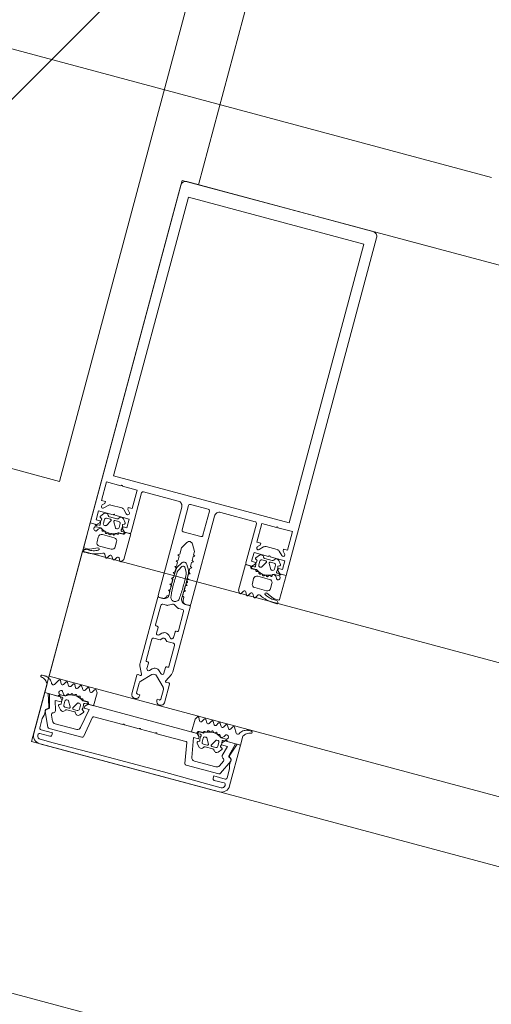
# Model space of a CAD drawing. Header units: millimetres. Extents: x -7616 to 74263, y -35603 to 21987.
# Tile 16 of 48: x 46260 to 46400, y -23859 to -23567. Entities that reach past the tile are written whole.
import ezdxf

# ---------------------------------------------------------------- set-up
doc = ezdxf.new("R2010")
doc.units = ezdxf.units.MM
doc.header["$LTSCALE"] = 508
doc.header["$PDMODE"] = 1
doc.header["$PDSIZE"] = -2
doc.linetypes.add('Dash Style-6', pattern=[1.04164, 0.625, -0.20828, 0.06943, -0.13893])
for name, color, linetype, lineweight in [('(00) tekening-stramien-algemeen', 7, 'Dash Style-6', 0), ('(__) constructies_materialen-K isolatie', 8, 'Continuous', 0), ('(__) constructies_materialen-t4 rubber', 7, 'Continuous', 0), ('(__) constructies_materialen-Xh4 alu producten', 140, 'Continuous', 0), ('None', 7, 'Continuous', 0)]:
    doc.layers.add(name, color=color, linetype=linetype, lineweight=lineweight)

# ---------------------------------------------------------------- blocks, each defined once
blk = doc.blocks.new('Isolatie Object-10')
at = {"layer": '(__) constructies_materialen-K isolatie', "color": 2, "lineweight": 0, "flags": 128}
blk.add_lwpolyline([(0, 90), (3850, 90), (3850, -90), (0, -90)], close=True, dxfattribs=at)
blk.add_lwpolyline([(0, -90), (103.92, 90), (207.85, -90), (207.85, -90), (311.77, 90), (415.69, -90), (415.69, -90), (519.62, 90), (623.54, -90), (623.54, -90), (727.46, 90), (831.39, -90), (831.39, -90), (935.31, 90), (1039.23, -90), (1039.23, -90), (1143.16, 90), (1247.08, -90), (1247.08, -90), (1351, 90), (1454.93, -90), (1454.93, -90), (1558.85, 90)], dxfattribs=at)
blk = doc.blocks.new('Group-18-1')
at = {"layer": '(__) constructies_materialen-Xh4 alu producten', "color": 1, "lineweight": 0}
for p, q in [((-28.5, 172), (28.5, 172)), ((-17.6, 79.5), (-17.6, 67.5)), ((-6.5, 80), (-17.1, 80)), ((-3.2, 79.5), (-3.2, 72.1)), ((2.7, 80), (-2.7, 80)), ((3.2, 72.1), (3.2, 79.5)), ((17.1, 80), (6.5, 80)), ((17.6, 67.5), (17.6, 79.5)), ((-5, 51.5), (-5, 78.5)), ((5, 78.5), (5, 51.5)), ((-27.24, 72.35), (-26.18, 73.41)), ((-25.47, 73.7), (-22.13, 73.7)), ((-21.42, 73.41), (-20.36, 72.35)), ((20.36, 72.35), (21.42, 73.41)), ((22.13, 73.7), (25.47, 73.7)), ((26.18, 73.41), (27.24, 72.35)), ((-2.7, 71.6), (2.7, 71.6)), ((-3.5, 51), (-4.5, 51)), ((4.5, 51), (3.5, 51))]:
    blk.add_line(p, q, dxfattribs=at)
at = {"layer": '(__) constructies_materialen-Xh4 alu producten', "color": 1, "lineweight": 0, "flags": 128}
for points in [[(-30, 170.5, -0.198912), (-29.56, 171.56, -0.198912), (-28.5, 172)], [(28.5, 172, -0.198912), (29.56, 171.56, -0.198912), (30, 170.5)], [(-24.04, 80, -0.356394), (-23.8, 80.2, -0.356394), (-23.55, 80)], [(-17.6, 79.5, -0.198912), (-17.45, 79.85, -0.198912), (-17.1, 80)], [(-6.5, 80, -0.198912), (-5.44, 79.56, -0.198912), (-5, 78.5)], [(-3.2, 79.5, -0.198912), (-3.05, 79.85, -0.198912), (-2.7, 80)], [(2.7, 80, -0.198912), (3.06, 79.85, -0.198912), (3.2, 79.5)], [(5, 78.5, -0.198912), (5.44, 79.56, -0.198912), (6.5, 80)], [(17.1, 80, -0.198912), (17.46, 79.85, -0.198912), (17.6, 79.5)], [(23.56, 80, -0.356394), (23.8, 80.2, -0.356394), (24.05, 80)], [(-27.24, 72.35, -0.414214), (-27.94, 72.35, -0.414214), (-27.94, 73.05)], [(-26.18, 73.41, -0.098491), (-25.85, 73.63, -0.098491), (-25.47, 73.7)], [(-22.13, 73.7, -0.098491), (-21.74, 73.63, -0.098491), (-21.42, 73.41)], [(-19.65, 73.05, -0.414214), (-19.65, 72.35, -0.414214), (-20.36, 72.35)], [(20.36, 72.35, -0.414214), (19.66, 72.35, -0.414214), (19.66, 73.05)], [(21.42, 73.41, -0.098491), (21.75, 73.63, -0.098491), (22.13, 73.7)], [(25.47, 73.7, -0.098491), (25.86, 73.63, -0.098491), (26.18, 73.41)], [(27.95, 73.05, -0.414214), (27.95, 72.35, -0.414214), (27.24, 72.35)], [(-24.04, 71.1, -0.356394), (-23.8, 71.3, -0.356394), (-23.55, 71.1)], [(-2.7, 71.6, -0.198912), (-3.05, 71.75, -0.198912), (-3.2, 72.1)], [(3.2, 72.1, -0.198912), (3.06, 71.75, -0.198912), (2.7, 71.6)], [(23.56, 71.1, -0.356394), (23.8, 71.3, -0.356394), (24.05, 71.1)], [(-17.6, 67.5, -0.198912), (-17.74, 67.15, -0.198912), (-18.1, 67)], [(-0.86, 68.8, -0.267949), (0, 69.3, -0.267949), (0.87, 68.8)], [(18.1, 67, -0.198912), (17.75, 67.15, -0.198912), (17.6, 67.5)], [(-4.5, 51, -0.198912), (-4.85, 51.15, -0.198912), (-5, 51.5)], [(-2.5, 52, -0.198912), (-2.79, 51.29, -0.198912), (-3.5, 51)], [(3.5, 51, -0.198912), (2.8, 51.29, -0.198912), (2.5, 52)], [(5, 51.5, -0.198912), (4.86, 51.15, -0.198912), (4.5, 51)]]:
    blk.add_lwpolyline(points, format="xyb", dxfattribs=at)
for points in [[(-24.04, 71.1), (-28.5, 71.1), (-28.5, 68.4), (-27.3, 68.4), (-27.3, 67.8), (-28.1, 67), (-30, 67), (-30, 170.5)], [(30, 170.5), (30, 67), (28.1, 67), (27.3, 67.8), (27.3, 68.4), (28.5, 68.4), (28.5, 71.1), (24.05, 71.1)], [(26.9, 82.3), (26.9, 167.7), (-26.9, 167.7), (-26.9, 82.3), (26.9, 82.3)], [(-24.04, 80), (-28.5, 80), (-28.5, 74.3), (-27.3, 74.3), (-27.3, 73.7), (-27.94, 73.05)], [(-19.65, 73.05), (-20.3, 73.7), (-20.3, 74.3), (-19.1, 74.3), (-19.1, 80), (-23.55, 80)], [(23.56, 80), (19.1, 80), (19.1, 74.3), (20.3, 74.3), (20.3, 73.7), (19.66, 73.05)], [(27.95, 73.05), (27.3, 73.7), (27.3, 74.3), (28.5, 74.3), (28.5, 80), (24.05, 80)], [(-18.1, 67), (-19.5, 67), (-20.3, 67.8), (-20.3, 68.4), (-19.1, 68.4), (-19.1, 71.1), (-23.55, 71.1)], [(23.56, 71.1), (19.1, 71.1), (19.1, 68.4), (20.3, 68.4), (20.3, 67.8), (19.5, 67), (18.1, 67)], [(-0.86, 68.8), (-2, 66.84), (-2, 64.89), (-2.5, 64.6), (-2, 64.31), (-2, 63.09), (-2.5, 62.8), (-2, 62.51), (-2, 61.29), (-2.5, 61), (-2, 60.71), (-2, 59.49), (-2.5, 59.2), (-2, 58.91), (-2, 57.69), (-2.5, 57.4), (-2, 57.11), (-2, 55.89), (-2.5, 55.6), (-2, 55.31), (-2, 54.09), (-2.5, 53.8), (-2, 53.51), (-2, 52.29), (-2.5, 52)], [(2.5, 52), (2.5, 52.95), (2, 53.24), (2, 54.46), (2.5, 54.75), (2, 55.04), (2, 56.26), (2.5, 56.55), (2, 56.84), (2, 58.06), (2.5, 58.35), (2, 58.64), (2, 59.86), (2.5, 60.15), (2, 60.44), (2, 61.66), (2.5, 61.95), (2, 62.24), (2, 63.46), (2.5, 63.75), (2, 64.04), (2, 65.26), (2.5, 65.55), (2, 65.84), (2, 66.84), (0.87, 68.8)]]:
    blk.add_lwpolyline(points, dxfattribs=at)
blk = doc.blocks.new('Group-19-1')
at = {"layer": '(__) constructies_materialen-Xh4 alu producten', "color": 1, "lineweight": 0}
for p, q in [((-28.7, 2.4), (-28.7, 2.3)), ((-25.2, 2.9), (-28.2, 2.9)), ((-27.7, 1.3), (-23.7, 1.3)), ((27.5, 0), (-27.5, 0)), ((28.2, 2.9), (25.2, 2.9)), ((28.7, 2.3), (28.7, 2.4))]:
    blk.add_line(p, q, dxfattribs=at)
at = {"layer": '(__) constructies_materialen-Xh4 alu producten', "color": 1, "lineweight": 0, "flags": 128}
for points in [[(-30, 2.5), (-30, 15), (-28.93, 15), (-27.74, 11.32)], [(27.74, 11.32), (28.93, 15), (30, 15), (30, 2.5)], [(-28.4, 9.89), (-28.4, 8.5), (-28.7, 7.38), (-28.7, 4.6)], [(28.7, 4.6), (28.7, 7.38), (28.4, 8.5), (28.4, 9.89)], [(-28.2, 4.1), (-24.7, 4.1), (-24.7, 3.4)], [(24.7, 3.4), (24.7, 4.1), (28.2, 4.1)], [(-23.7, 1.3), (-10, 1.4), (10, 1.4), (23.7, 1.3), (27.7, 1.3)]]:
    blk.add_lwpolyline(points, dxfattribs=at)
for points in [[(-28.4, 9.89, -0.131659), (-28.31, 10.24, -0.131659), (-28.05, 10.5)], [(-27.74, 11.32, -0.171859), (-27.75, 10.86, -0.171859), (-28.05, 10.5)], [(28.05, 10.5, -0.171853), (27.75, 10.86, -0.171853), (27.74, 11.32)], [(28.05, 10.5, -0.131621), (28.31, 10.24, -0.131621), (28.4, 9.89)], [(-28.2, 4.1, -0.198914), (-28.56, 4.25, -0.198914), (-28.7, 4.6)], [(-24.7, 3.4, -0.198895), (-24.85, 3.05, -0.198895), (-25.2, 2.9)], [(25.2, 2.9, -0.198907), (24.85, 3.05, -0.198907), (24.7, 3.4)], [(28.7, 4.6, -0.198906), (28.56, 4.25, -0.198906), (28.2, 4.1)], [(-27.5, 0, -0.198912), (-29.27, 0.73, -0.198912), (-30, 2.5)], [(-28.7, 2.4, -0.198908), (-28.56, 2.75, -0.198908), (-28.2, 2.9)], [(-27.7, 1.3, -0.198913), (-28.41, 1.59, -0.198913), (-28.7, 2.3)], [(30, 2.5, -0.198916), (29.27, 0.73, -0.198916), (27.5, 0)], [(28.7, 2.3, -0.198916), (28.41, 1.59, -0.198916), (27.7, 1.3)], [(28.2, 2.9, -0.198901), (28.56, 2.75, -0.198901), (28.7, 2.4)]]:
    blk.add_lwpolyline(points, format="xyb", dxfattribs=at)
blk = doc.blocks.new('Group-20-1')
at = {"layer": '(__) constructies_materialen-Xh4 alu producten', "color": 1, "lineweight": 0}
for p, q in [((-14.12, 11.85), (-5.25, 11.85)), ((-4.75, 11.85), (-0.25, 11.85)), ((0.25, 11.85), (4.75, 11.85)), ((5.25, 11.85), (14.13, 11.85)), ((-28.44, 9.66), (-26.45, 5.39)), ((-25.55, 7.48), (-26.31, 9.11)), ((-15.49, 5.51), (-14.42, 11.6)), ((14.43, 11.6), (15.5, 5.51)), ((26.32, 9.11), (25.55, 7.48)), ((26.46, 5.39), (28.45, 9.66)), ((-18.02, 6.9), (-24.64, 6.9)), ((24.65, 6.9), (18.02, 6.9)), ((-26, 5.1), (-15.99, 5.1)), ((15.99, 5.1), (26, 5.1))]:
    blk.add_line(p, q, dxfattribs=at)
at = {"layer": '(__) constructies_materialen-Xh4 alu producten', "color": 1, "lineweight": 0, "flags": 128}
for points in [[(-25.57, 10.66), (-26.36, 13.6), (-24.5, 13.6), (-24.5, 14.2), (-25.3, 15), (-28.5, 15), (-27.49, 11.26)], [(17.04, 7.73), (16, 13.6), (17.5, 13.6), (17.5, 14.2), (16.7, 15), (-16.7, 15), (-17.5, 14.2), (-17.5, 13.6), (-16, 13.6), (-17.03, 7.73)], [(27.5, 11.26), (28.5, 15), (25.3, 15), (24.5, 14.2), (24.5, 13.6), (26.37, 13.6), (25.58, 10.66)]]:
    blk.add_lwpolyline(points, dxfattribs=at)
for points in [[(-14.12, 11.85, 0.176327), (-14.32, 11.78, 0.176327), (-14.42, 11.6)], [(-4.75, 11.85, 0.350781), (-5, 12.05, 0.350781), (-5.25, 11.85)], [(0.25, 11.85, 0.350781), (0, 12.05, 0.350781), (-0.25, 11.85)], [(5.25, 11.85, 0.350781), (5, 12.05, 0.350781), (4.75, 11.85)], [(14.43, 11.6, 0.176327), (14.32, 11.78, 0.176327), (14.13, 11.85)], [(-27.98, 10.51, 0.236755), (-28.43, 10.2, 0.236755), (-28.44, 9.66)], [(-27.98, 10.51, 0.21383), (-27.57, 10.77, 0.21383), (-27.49, 11.26)], [(-25.96, 9.93, 0.212969), (-26.32, 9.6, 0.212969), (-26.31, 9.11)], [(-25.96, 9.93, 0.190265), (-25.62, 10.22, 0.190265), (-25.57, 10.66)], [(25.58, 10.66, 0.190265), (25.63, 10.22, 0.190265), (25.96, 9.93)], [(26.32, 9.11, 0.212969), (26.32, 9.6, 0.212969), (25.96, 9.93)], [(27.5, 11.26, 0.21383), (27.58, 10.77, 0.21383), (27.99, 10.51)], [(28.45, 9.66, 0.236755), (28.43, 10.2, 0.236755), (27.99, 10.51)], [(-25.55, 7.48, 0.142766), (-25.18, 7.06, 0.142766), (-24.64, 6.9)], [(-18.02, 6.9, 0.176327), (-17.37, 7.14, 0.176327), (-17.03, 7.73)], [(17.04, 7.73, 0.176327), (17.38, 7.14, 0.176327), (18.02, 6.9)], [(24.65, 6.9, 0.142766), (25.18, 7.06, 0.142766), (25.55, 7.48)], [(-26.45, 5.39, 0.142766), (-26.26, 5.18, 0.142766), (-26, 5.1)], [(-15.99, 5.1, 0.176327), (-15.66, 5.22, 0.176327), (-15.49, 5.51)], [(15.5, 5.51, 0.176327), (15.67, 5.22, 0.176327), (15.99, 5.1)], [(26, 5.1, 0.142766), (26.27, 5.18, 0.142766), (26.46, 5.39)]]:
    blk.add_lwpolyline(points, format="xyb", dxfattribs=at)
blk = doc.blocks.new('Group-21-1')
at = {"layer": '(__) constructies_materialen-t4 rubber', "color": 2, "lineweight": 0}
for p, q in [((-1.7, 61.04), (-0.86, 62.5)), ((-0.43, 61.55), (-1.15, 60.29)), ((1.16, 60.29), (0.44, 61.55)), ((0.87, 62.5), (1.71, 61.04)), ((-2.23, 57.71), (-2.04, 57.82)), ((-2.05, 57.18), (-2.23, 57.28)), ((2.05, 57.82), (2.24, 57.71)), ((2.24, 57.28), (2.06, 57.18)), ((-0.49, 49.96), (-1.42, 49.43)), ((1.43, 49.43), (0.5, 49.96)), ((3.42, 51), (5, 51)), ((5, 51), (5.01, 30.75)), ((-3.49, 48.8), (-3.49, 42.9)), ((-1.92, 49.3), (-2.99, 49.3)), ((3, 49.3), (1.93, 49.3)), ((3.5, 42.9), (3.5, 48.8)), ((-3.19, 42.6), (-2.89, 42.6)), ((-2.59, 42.3), (-2.59, 40.6)), ((-1.74, 40.24), (-1.05, 40.93)), ((1.07, 40.93), (1.75, 40.24)), ((2.61, 40.6), (2.61, 42.3)), ((2.91, 42.6), (3.2, 42.6)), ((-3.49, 38.45), (-3.49, 31.99)), ((3.5, 31.99), (3.5, 38.45)), ((-3.71, 27.66), (-4.81, 29.91)), ((-3.19, 31.69), (-2.89, 31.69)), ((-2.59, 31.39), (-2.59, 29.69)), ((-1.74, 29.34), (-1.05, 30.02)), ((1.07, 30.02), (1.75, 29.34)), ((2.61, 29.69), (2.61, 31.39)), ((2.91, 31.69), (3.2, 31.69)), ((4.82, 29.91), (3.73, 27.66)), ((-5, 21.29), (-4.99, 27)), ((-4.67, 27.29), (-4.01, 27.24)), ((-0.7, 28.35), (-3.4, 25.64)), ((3.41, 25.65), (0.71, 28.35)), ((4.03, 27.24), (4.68, 27.29)), ((5.01, 27), (5.01, 21.29)), ((-3.7, 24.94), (-3.7, 21.99)), ((3.71, 21.99), (3.71, 24.94)), ((-3.65, 20.29), (-4, 20.29)), ((4.01, 20.29), (3.66, 20.29))]:
    blk.add_line(p, q, dxfattribs=at)
at = {"layer": '(__) constructies_materialen-t4 rubber', "color": 2, "lineweight": 0, "flags": 128}
for points in [[(-0.86, 62.5, -0.267949), (0.01, 63, -0.267949), (0.87, 62.5)], [(-0.43, 61.55, -0.267935), (0.01, 61.8, -0.267935), (0.44, 61.55)], [(-2.04, 57.82, -0.006493), (-1.98, 59.12, -0.006493), (-1.9, 60.42)], [(-1.9, 60.42, -0.055381), (-1.83, 60.74, -0.055381), (-1.7, 61.04)], [(-1.29, 52.29, -0.01861), (-1.46, 55.96, -0.01861), (-1.35, 59.64)], [(-1.35, 59.64, -0.057234), (-1.29, 59.98, -0.057234), (-1.15, 60.29)], [(1.16, 60.29, -0.057234), (1.3, 59.98, -0.057234), (1.36, 59.64)], [(1.36, 59.64, -0.018611), (1.47, 55.96, -0.018611), (1.3, 52.29)], [(1.71, 61.04, -0.055381), (1.84, 60.74, -0.055381), (1.91, 60.42)], [(1.91, 60.42, -0.006493), (1.99, 59.12, -0.006493), (2.05, 57.82)], [(-2.23, 57.28, -0.267951), (-2.35, 57.5, -0.267951), (-2.23, 57.71)], [(-1.92, 52.61, -0.011432), (-2.04, 54.89, -0.011432), (-2.05, 57.18)], [(2.06, 57.18, -0.011432), (2.05, 54.89, -0.011432), (1.93, 52.61)], [(2.24, 57.71, -0.267951), (2.36, 57.5, -0.267951), (2.24, 57.28)], [(-1.92, 52.61, -0.208715), (-2.31, 51.48, -0.208715), (-3.41, 51)], [(3.42, 51, -0.208715), (2.32, 51.48, -0.208715), (1.93, 52.61)], [(1.3, 52.29, -0.198979), (0.92, 51.38, -0.198979), (0.01, 51, -0.198979), (-0.91, 51.38, -0.198979), (-1.29, 52.29)], [(-0.49, 49.96, -0.131279), (0.01, 50.1, -0.131279), (0.5, 49.96)], [(-3.49, 48.8, -0.199047), (-3.35, 49.15, -0.199047), (-2.99, 49.3)], [(-1.42, 49.43, -0.065543), (-1.66, 49.33, -0.065543), (-1.92, 49.3)], [(1.93, 49.3, -0.065543), (1.67, 49.33, -0.065543), (1.43, 49.43)], [(3, 49.3, -0.199048), (3.36, 49.15, -0.199048), (3.5, 48.8)], [(-3.19, 42.6, -0.198912), (-3.41, 42.68, -0.198912), (-3.49, 42.9)], [(-2.89, 42.6, -0.198894), (-2.68, 42.51, -0.198894), (-2.59, 42.3)], [(-1.05, 40.93, -0.199063), (0.01, 41.37, -0.199063), (1.07, 40.93)], [(2.61, 42.3, -0.198931), (2.69, 42.51, -0.198931), (2.91, 42.6)], [(3.5, 42.9, -0.198912), (3.42, 42.68, -0.198912), (3.2, 42.6)], [(-3.49, 38.45, -0.199004), (-3.35, 38.8, -0.199004), (-2.99, 38.95)], [(-1.74, 40.24, -0.303299), (-2.29, 40.13, -0.303299), (-2.59, 40.6)], [(-0.35, 39.61, -0.199054), (0.01, 39.76, -0.199054), (0.36, 39.61)], [(2.61, 40.6, -0.303353), (2.3, 40.13, -0.303353), (1.75, 40.24)], [(3, 38.95, -0.198912), (3.36, 38.8, -0.198912), (3.5, 38.45)], [(-4.81, 29.91, -0.054598), (-4.95, 30.32, -0.054598), (-4.99, 30.75)], [(-3.19, 31.69, -0.198912), (-3.41, 31.78, -0.198912), (-3.49, 31.99)], [(-2.89, 31.69, -0.198893), (-2.68, 31.6, -0.198893), (-2.59, 31.39)], [(-1.74, 29.34, -0.303299), (-2.29, 29.23, -0.303299), (-2.59, 29.69)], [(-1.05, 30.02, -0.199047), (0.01, 30.46, -0.199047), (1.07, 30.02)], [(2.61, 29.69, -0.303353), (2.3, 29.23, -0.303353), (1.75, 29.34)], [(2.61, 31.39, -0.198931), (2.69, 31.6, -0.198931), (2.91, 31.69)], [(3.5, 31.99, -0.198912), (3.42, 31.78, -0.198912), (3.2, 31.69)], [(5.01, 30.75, -0.054549), (4.96, 30.32, -0.054549), (4.82, 29.91)], [(-4.99, 27, -0.210285), (-4.9, 27.22, -0.210285), (-4.67, 27.29)], [(-3.71, 27.66, -0.267953), (-3.74, 27.36, -0.267953), (-4.01, 27.24)], [(-0.7, 28.35, -0.199046), (0.01, 28.64, -0.199046), (0.71, 28.35)], [(4.03, 27.24, -0.267892), (3.75, 27.36, -0.267892), (3.73, 27.66)], [(4.68, 27.29, -0.210208), (4.91, 27.22, -0.210208), (5.01, 27)], [(-3.7, 24.94, -0.098491), (-3.62, 25.32, -0.098491), (-3.4, 25.64)], [(3.41, 25.65, -0.098491), (3.63, 25.32, -0.098491), (3.71, 24.94)], [(-4, 20.29, -0.198942), (-4.7, 20.59, -0.198942), (-5, 21.29)], [(-3.4, 21.69, -0.198912), (-3.61, 21.78, -0.198912), (-3.7, 21.99)], [(-2.65, 21.29, -0.198912), (-2.94, 20.59, -0.198912), (-3.65, 20.29)], [(3.66, 20.29, -0.198912), (2.95, 20.59, -0.198912), (2.66, 21.29)], [(3.71, 21.99, -0.198912), (3.62, 21.78, -0.198912), (3.41, 21.69)], [(5.01, 21.29, -0.198883), (4.71, 20.59, -0.198883), (4.01, 20.29)]]:
    blk.add_lwpolyline(points, format="xyb", dxfattribs=at)
for points in [[(-4.99, 30.75), (-4.99, 51), (-3.41, 51)], [(-0.35, 39.61), (-1.01, 38.95), (-2.99, 38.95)], [(3, 38.95), (1.02, 38.95), (0.36, 39.61)], [(-3.4, 21.69), (-2.65, 21.69), (-2.65, 21.29)], [(2.66, 21.29), (2.66, 21.69), (3.41, 21.69)]]:
    blk.add_lwpolyline(points, dxfattribs=at)
blk = doc.blocks.new('45 schueco vliesgevel verticaal')
at = {"layer": 'None', "color": 7, "linetype": 'Continuous', "lineweight": 0, "transparency": 33554687}
blk.add_point((0, 0), dxfattribs=at)
at = {"layer": '(__) constructies_materialen-Xh4 alu producten', "color": 1}
for name in ['Group-18-1', 'Group-21-1', 'Group-19-1', 'Group-20-1']:
    blk.add_blockref(name, (0, 0), dxfattribs=at)
blk = doc.blocks.new('Group-43-1')
at = {"layer": '(__) constructies_materialen-t4 rubber', "color": 2, "lineweight": 0}
for p, q in [((3285.42, 242.74), (3286.24, 243.71)), ((3286.8, 242.1), (3286.8, 240.9)), ((3288.5, 242.6), (3287.3, 242.6)), ((3287.84, 240.55), (3288.76, 242.15)), ((3288.05, 243.2), (3290.35, 243.2)), ((3289.64, 242.15), (3290.56, 240.55)), ((3291.1, 242.6), (3289.9, 242.6)), ((3291.6, 240.9), (3291.6, 242.1)), ((3292.16, 243.71), (3292.98, 242.74)), ((3285.04, 240), (3285.69, 240)), ((3286.45, 239.4), (3285.23, 239.4)), ((3287.3, 240.4), (3287.58, 240.4)), ((3290.82, 240.4), (3291.1, 240.4)), ((3293.3, 239.4), (3292.02, 239.4)), ((3292.7, 240), (3293.3, 240)), ((3284.43, 236.19), (3283.95, 235.36)), ((3285.64, 235.37), (3285.16, 236.18)), ((3286.65, 236.23), (3286.16, 235.37)), ((3286.86, 238.88), (3286.99, 238.95)), ((3287.84, 235.37), (3287.34, 236.23)), ((3287.42, 238.76), (3287.47, 238.56)), ((3287.96, 238.41), (3288.07, 238.51)), ((3288.85, 236.22), (3288.36, 235.37)), ((3288.56, 238.43), (3288.66, 238.26)), ((3289.17, 238.24), (3289.25, 238.37)), ((3290.04, 235.37), (3289.54, 236.23)), ((3289.73, 238.42), (3289.88, 238.28)), ((3290.37, 238.39), (3290.42, 238.53)), ((3291.05, 236.22), (3290.56, 235.37)), ((3290.88, 238.71), (3291.06, 238.6)), ((3291.47, 238.82), (3291.48, 238.97)), ((3292.23, 235.37), (3291.73, 236.22)), ((3292.67, 238.79), (3292.95, 238.3)), ((3293.25, 236.22), (3292.75, 235.37)), ((3294.44, 235.37), (3293.93, 236.22)), ((3295.83, 236.9), (3294.95, 235.38)), ((3300.07, 235.21), (3299.19, 235.21))]:
    blk.add_line(p, q, dxfattribs=at)
at = {"layer": '(__) constructies_materialen-t4 rubber', "color": 2, "lineweight": 0, "flags": 128}
for points in [[(3285.5, 242.29, -0.221724), (3285.35, 242.5, -0.221724), (3285.42, 242.74)], [(3286.24, 243.71, -0.261819), (3286.97, 243.99, -0.261819), (3287.59, 243.51)], [(3286.8, 242.1, -0.198871), (3286.95, 242.45, -0.198871), (3287.3, 242.6)], [(3288.05, 243.2, -0.148069), (3287.77, 243.28, -0.148069), (3287.59, 243.51)], [(3288.5, 242.6, -0.267946), (3288.76, 242.45, -0.267946), (3288.76, 242.15)], [(3289.64, 242.15, -0.26797), (3289.64, 242.45, -0.26797), (3289.9, 242.6)], [(3290.81, 243.51, -0.148062), (3290.63, 243.28, -0.148062), (3290.35, 243.2)], [(3290.81, 243.51, -0.26185), (3291.43, 243.99, -0.26185), (3292.16, 243.71)], [(3291.1, 242.6, -0.198958), (3291.45, 242.45, -0.198958), (3291.6, 242.1)], [(3292.98, 242.74, -0.22166), (3293.05, 242.5, -0.22166), (3292.9, 242.29)], [(3284.35, 240, -0.182652), (3284.55, 239.92, -0.182652), (3284.65, 239.74)], [(3285.15, 239.3, -0.182712), (3284.82, 239.42, -0.182712), (3284.65, 239.74)], [(3285.23, 239.4, -0.327116), (3284.92, 239.63, -0.327116), (3285.04, 240)], [(3285.98, 240.37, -0.229025), (3285.93, 240.11, -0.229025), (3285.69, 240)], [(3285.98, 240.37, -0.060463), (3285.9, 241.12, -0.060463), (3286, 241.87)], [(3286.86, 238.88, -0.260899), (3286.56, 238.89, -0.260899), (3286.42, 239.14)], [(3286.45, 239.4, -0.078353), (3286.54, 239.38, -0.078353), (3286.62, 239.34)], [(3291.73, 239.31, -0.155968), (3289.17, 238.51, -0.155968), (3286.62, 239.34)], [(3287.3, 240.4, -0.198871), (3286.95, 240.55, -0.198871), (3286.8, 240.9)], [(3287.84, 240.55, -0.131687), (3287.73, 240.44, -0.131687), (3287.58, 240.4)], [(3290.82, 240.4, -0.131694), (3290.67, 240.44, -0.131694), (3290.56, 240.55)], [(3291.6, 240.9, -0.198959), (3291.45, 240.55, -0.198959), (3291.1, 240.4)], [(3291.48, 238.97, -0.193971), (3291.58, 239.19, -0.193971), (3291.82, 239.29)], [(3291.73, 239.31, -0.076678), (3291.87, 239.38, -0.076678), (3292.02, 239.4)], [(3291.82, 239.29, -0.129812), (3292.31, 239.15, -0.129812), (3292.67, 238.79)], [(3292.4, 241.87, -0.063362), (3292.5, 241.08, -0.063362), (3292.4, 240.3)], [(3292.7, 240, -0.196818), (3292.49, 240.09, -0.196818), (3292.4, 240.3)], [(3293.9, 240, -0.414214), (3293.6, 239.7, -0.414214), (3293.3, 240)], [(3293.3, 239.4, -0.414214), (3293.95, 238.75, -0.414213), (3293.3, 238.1)], [(3284.43, 236.19, -0.278767), (3284.8, 236.41, -0.278767), (3285.16, 236.18)], [(3286.65, 236.23, -0.242926), (3287, 236.4, -0.242926), (3287.34, 236.23)], [(3286.99, 238.95, -0.226266), (3287.25, 238.95, -0.226266), (3287.42, 238.76)], [(3287.96, 238.41, -0.260964), (3287.68, 238.35, -0.260964), (3287.47, 238.56)], [(3288.07, 238.51, -0.226265), (3288.33, 238.58, -0.226265), (3288.56, 238.43)], [(3289.17, 238.24, -0.260942), (3288.91, 238.11, -0.260942), (3288.66, 238.26)], [(3288.85, 236.22, -0.235422), (3289.19, 236.39, -0.235422), (3289.54, 236.23)], [(3289.25, 238.37, -0.226321), (3289.48, 238.51, -0.226321), (3289.73, 238.42)], [(3290.37, 238.39, -0.260947), (3290.16, 238.2, -0.260947), (3289.88, 238.28)], [(3290.42, 238.53, -0.226253), (3290.6, 238.73, -0.226253), (3290.88, 238.71)], [(3291.05, 236.22, -0.244643), (3291.39, 236.4, -0.244643), (3291.73, 236.22)], [(3291.47, 238.82, -0.260887), (3291.33, 238.6, -0.260887), (3291.06, 238.6)], [(3293.3, 238.1, -0.131666), (3293.1, 238.15, -0.131666), (3292.95, 238.3)], [(3293.25, 236.22, -0.244088), (3293.59, 236.4, -0.244088), (3293.93, 236.22)], [(3295.83, 236.9, -0.279208), (3296.28, 237.15, -0.279208), (3296.71, 236.86)], [(3298.86, 235.24, -0.120772), (3297.59, 235.79, -0.120772), (3296.71, 236.86)], [(3300.12, 235.81, -0.118471), (3298.88, 236.3, -0.118471), (3298, 237.31)], [(3283.95, 235.36, -0.268734), (3283.69, 235.21, -0.268734), (3283.43, 235.36)], [(3286.16, 235.37, -0.266603), (3285.9, 235.22, -0.266603), (3285.64, 235.37)], [(3288.36, 235.37, -0.266055), (3288.1, 235.22, -0.266055), (3287.84, 235.37)], [(3290.56, 235.37, -0.266523), (3290.3, 235.22, -0.266523), (3290.04, 235.37)], [(3292.75, 235.37, -0.265486), (3292.49, 235.22, -0.265486), (3292.23, 235.37)], [(3294.95, 235.38, -0.266662), (3294.7, 235.22, -0.266662), (3294.44, 235.37)], [(3299.19, 235.21, -0.020615), (3299.02, 235.22, -0.020615), (3298.86, 235.24)], [(3300.12, 235.81, -0.393258), (3300.37, 235.49, -0.393258), (3300.07, 235.21)]]:
    blk.add_lwpolyline(points, format="xyb", dxfattribs=at)
for points in [[(3286, 241.87), (3286, 242), (3285.5, 242.29)], [(3292.9, 242.29), (3292.4, 242), (3292.4, 241.87)], [(3283.43, 235.36), (3283, 236.1), (3283, 240), (3284.35, 240)], [(3285.15, 239.3), (3286.42, 239.3), (3286.42, 239.14)], [(3293.9, 240), (3298, 240), (3298, 237.31)]]:
    blk.add_lwpolyline(points, dxfattribs=at)
blk = doc.blocks.new('Group-44-1')
at = {"layer": 'None', "color": 7, "linetype": 'Continuous', "lineweight": 0, "transparency": 33554687}
blk.add_point((3268, 255), dxfattribs=at)
at = {"layer": '(__) constructies_materialen-t4 rubber', "color": 7}
blk.add_blockref('Group-43-1', (0, 0), dxfattribs=at)
blk = doc.blocks.new('Group-45-1')
at = {"layer": '(__) constructies_materialen-t4 rubber', "color": 2, "lineweight": 0}
for p, q in [((3287.03, 195.8), (3286.55, 196.65)), ((3288.23, 196.65), (3287.74, 195.8)), ((3289.24, 195.8), (3288.75, 196.65)), ((3290.44, 196.65), (3289.95, 195.8)), ((3291.42, 195.85), (3290.96, 196.65)), ((3296.09, 195.51), (3293.89, 194.53)), ((3297.79, 195.6), (3296.5, 195.6)), ((3296.54, 195.9), (3297.15, 195.9)), ((3297.55, 196.8), (3296.88, 196.8)), ((3297.75, 196.5), (3297.75, 196.6)), ((3297.99, 188), (3297.99, 195.4)), ((3288.99, 191.4), (3288.99, 192.9)), ((3289.99, 193.9), (3293.59, 193.9)), ((3294.59, 192.9), (3294.59, 191.4)), ((3293.59, 190.4), (3289.99, 190.4)), ((3290.56, 189.59), (3290.66, 189.49)), ((3291.15, 189.57), (3291.25, 189.74)), ((3291.76, 189.75), (3291.84, 189.63)), ((3292.33, 189.58), (3292.47, 189.72)), ((3292.97, 189.6), (3293.01, 189.47)), ((3295.27, 189.21), (3295.55, 189.7)), ((3287.63, 188), (3288.28, 188)), ((3289.04, 188.6), (3287.82, 188.6)), ((3289.39, 185.9), (3289.39, 187.1)), ((3289.45, 189.12), (3289.59, 189.05)), ((3289.89, 187.6), (3290.17, 187.6)), ((3290.01, 189.24), (3290.07, 189.44)), ((3290.43, 187.45), (3291.35, 185.85)), ((3292.23, 185.85), (3293.16, 187.45)), ((3293.42, 187.6), (3293.69, 187.6)), ((3293.47, 189.29), (3293.66, 189.4)), ((3294.06, 189.18), (3294.07, 189.03)), ((3294.19, 187.1), (3294.19, 185.9)), ((3295.89, 188.6), (3294.61, 188.6)), ((3295.29, 188), (3295.89, 188)), ((3296.49, 188), (3297.99, 188)), ((3288.01, 185.26), (3288.83, 184.29)), ((3291.09, 185.4), (3289.89, 185.4)), ((3290.64, 184.8), (3292.94, 184.8)), ((3293.69, 185.4), (3292.49, 185.4)), ((3294.76, 184.29), (3295.57, 185.26))]:
    blk.add_line(p, q, dxfattribs=at)
at = {"layer": '(__) constructies_materialen-t4 rubber', "color": 2, "lineweight": 0, "flags": 128}
for points in [[(3286.03, 196.65), (3285.59, 195.9), (3285.59, 188), (3286.95, 188)], [(3287.74, 188.7), (3289.01, 188.7), (3289.01, 188.85)], [(3288.59, 186.13), (3288.59, 186), (3288.09, 185.71)], [(3295.49, 185.71), (3294.99, 186), (3294.99, 186.13)]]:
    blk.add_lwpolyline(points, dxfattribs=at)
for points in [[(3286.55, 196.65, 0.267966), (3286.29, 196.8, 0.267966), (3286.03, 196.65)], [(3287.03, 195.8, 0.267925), (3287.39, 195.6, 0.267925), (3287.74, 195.8)], [(3288.75, 196.65, 0.267966), (3288.49, 196.8, 0.267966), (3288.23, 196.65)], [(3289.24, 195.8, 0.267956), (3289.59, 195.6, 0.267956), (3289.95, 195.8)], [(3290.96, 196.65, 0.267966), (3290.7, 196.8, 0.267966), (3290.44, 196.65)], [(3291.42, 195.85, 0.187268), (3291.71, 195.63, 0.187268), (3292.08, 195.66)], [(3296.88, 196.8, 0.058228), (3294.42, 196.51, 0.058228), (3292.08, 195.66)], [(3296.54, 195.9, 0.06132), (3295.02, 195.71, 0.06132), (3293.58, 195.16)], [(3296.5, 195.6, 0.052384), (3296.29, 195.58, 0.052384), (3296.09, 195.51)], [(3297.15, 195.9, 0.198963), (3297.58, 196.07, 0.198963), (3297.75, 196.5)], [(3297.75, 196.6, 0.19905), (3297.7, 196.74, 0.19905), (3297.55, 196.8)], [(3297.99, 195.4, 0.198885), (3297.94, 195.54, 0.198885), (3297.79, 195.6)], [(3289.99, 193.9, 0.198912), (3289.29, 193.61, 0.198912), (3288.99, 192.9)], [(3293.58, 195.16, 0.403832), (3293.43, 194.7, 0.403832), (3293.89, 194.53)], [(3294.59, 192.9, 0.198912), (3294.3, 193.61, 0.198912), (3293.59, 193.9)], [(3288.99, 191.4, 0.198912), (3289.29, 190.69, 0.198912), (3289.99, 190.4)], [(3294.32, 188.69, 0.155968), (3291.76, 189.49, 0.155968), (3289.22, 188.66)], [(3290.56, 189.59, 0.260964), (3290.27, 189.65, 0.260964), (3290.07, 189.44)], [(3290.66, 189.49, 0.226265), (3290.93, 189.41, 0.226265), (3291.15, 189.57)], [(3291.76, 189.75, 0.260942), (3291.5, 189.89, 0.260942), (3291.25, 189.74)], [(3291.84, 189.63, 0.226321), (3292.07, 189.49, 0.226321), (3292.33, 189.58)], [(3292.97, 189.6, 0.260947), (3292.75, 189.8, 0.260947), (3292.47, 189.72)], [(3293.01, 189.47, 0.226253), (3293.2, 189.27, 0.226253), (3293.47, 189.29)], [(3293.59, 190.4, 0.198912), (3294.3, 190.69, 0.198912), (3294.59, 191.4)], [(3295.89, 189.9, 0.131666), (3295.69, 189.85, 0.131666), (3295.55, 189.7)], [(3295.89, 188.6, 0.414214), (3296.54, 189.25, 0.414214), (3295.89, 189.9)], [(3286.95, 188, 0.182652), (3287.15, 188.07, 0.182652), (3287.25, 188.26)], [(3287.74, 188.7, 0.182712), (3287.41, 188.57, 0.182712), (3287.25, 188.26)], [(3287.82, 188.6, 0.327116), (3287.51, 188.37, 0.327116), (3287.63, 188)], [(3288.58, 187.63, 0.229025), (3288.52, 187.89, 0.229025), (3288.28, 188)], [(3288.58, 187.63, 0.060463), (3288.49, 186.88, 0.060463), (3288.59, 186.13)], [(3289.45, 189.12, 0.260899), (3289.16, 189.11, 0.260899), (3289.01, 188.85)], [(3289.04, 188.6, 0.078353), (3289.13, 188.61, 0.078353), (3289.22, 188.66)], [(3289.89, 187.6, 0.198871), (3289.54, 187.45, 0.198871), (3289.39, 187.1)], [(3289.59, 189.05, 0.226266), (3289.85, 189.04, 0.226266), (3290.01, 189.24)], [(3290.43, 187.45, 0.131687), (3290.32, 187.56, 0.131687), (3290.17, 187.6)], [(3293.42, 187.6, 0.131694), (3293.27, 187.56, 0.131694), (3293.16, 187.45)], [(3294.06, 189.18, 0.260887), (3293.92, 189.4, 0.260887), (3293.66, 189.4)], [(3294.19, 187.1, 0.198959), (3294.05, 187.45, 0.198959), (3293.69, 187.6)], [(3294.07, 189.03, 0.193971), (3294.18, 188.8, 0.193971), (3294.41, 188.71)], [(3294.32, 188.69, 0.076678), (3294.46, 188.62, 0.076678), (3294.61, 188.6)], [(3294.41, 188.71, 0.129812), (3294.91, 188.85, 0.129812), (3295.27, 189.21)], [(3295.29, 188, 0.196818), (3295.08, 187.91, 0.196818), (3294.99, 187.7)], [(3294.99, 186.13, 0.063362), (3295.09, 186.91, 0.063362), (3294.99, 187.7)], [(3296.49, 188, 0.414214), (3296.19, 188.3, 0.414214), (3295.89, 188)], [(3288.09, 185.71, 0.221724), (3287.95, 185.5, 0.221724), (3288.01, 185.26)], [(3288.83, 184.29, 0.261819), (3289.56, 184.01, 0.261819), (3290.18, 184.49)], [(3289.39, 185.9, 0.198871), (3289.54, 185.55, 0.198871), (3289.89, 185.4)], [(3290.64, 184.8, 0.148069), (3290.37, 184.72, 0.148069), (3290.18, 184.49)], [(3291.09, 185.4, 0.267946), (3291.35, 185.55, 0.267946), (3291.35, 185.85)], [(3292.23, 185.85, 0.26797), (3292.23, 185.55, 0.26797), (3292.49, 185.4)], [(3293.41, 184.49, 0.148062), (3293.22, 184.72, 0.148062), (3292.94, 184.8)], [(3293.41, 184.49, 0.26185), (3294.02, 184.01, 0.26185), (3294.76, 184.29)], [(3293.69, 185.4, 0.198958), (3294.05, 185.55, 0.198958), (3294.19, 185.9)], [(3295.57, 185.26, 0.22166), (3295.64, 185.5, 0.22166), (3295.49, 185.71)]]:
    blk.add_lwpolyline(points, format="xyb", dxfattribs=at)
blk = doc.blocks.new('Group-46-1')
at = {"layer": '(__) constructies_materialen-t4 rubber', "color": 2, "lineweight": 0}
for p, q in [((3243.83, 243.71), (3243.01, 242.74)), ((3244.39, 240.9), (3244.39, 242.1)), ((3244.89, 242.6), (3246.09, 242.6)), ((3246.35, 242.15), (3245.43, 240.55)), ((3247.94, 243.2), (3245.64, 243.2)), ((3248.16, 240.55), (3247.23, 242.15)), ((3247.49, 242.6), (3248.69, 242.6)), ((3249.19, 242.1), (3249.19, 240.9)), ((3250.57, 242.74), (3249.76, 243.71)), ((3243.3, 240), (3242.69, 240)), ((3242.69, 239.4), (3243.98, 239.4)), ((3245.17, 240.4), (3244.89, 240.4)), ((3248.69, 240.4), (3248.42, 240.4)), ((3249.55, 239.4), (3250.76, 239.4)), ((3250.95, 240), (3250.3, 240)), ((3240.17, 236.9), (3241.04, 235.38)), ((3241.56, 235.37), (3242.06, 236.22)), ((3242.74, 236.22), (3243.24, 235.37)), ((3243.32, 238.79), (3243.04, 238.3)), ((3243.76, 235.37), (3244.26, 236.22)), ((3244.52, 238.82), (3244.52, 238.97)), ((3245.12, 238.71), (3244.93, 238.6)), ((3244.94, 236.22), (3245.44, 235.37)), ((3245.62, 238.39), (3245.58, 238.53)), ((3245.96, 235.37), (3246.45, 236.23)), ((3246.26, 238.42), (3246.12, 238.28)), ((3246.83, 238.24), (3246.75, 238.37)), ((3247.14, 236.22), (3247.64, 235.37)), ((3247.44, 238.43), (3247.34, 238.26)), ((3248.03, 238.41), (3247.92, 238.51)), ((3248.16, 235.37), (3248.66, 236.23)), ((3248.57, 238.76), (3248.52, 238.56)), ((3249.14, 238.88), (3249, 238.95)), ((3249.34, 236.23), (3249.84, 235.37)), ((3250.36, 235.37), (3250.83, 236.18)), ((3251.57, 236.19), (3252.05, 235.36)), ((3235.92, 235.21), (3236.81, 235.21))]:
    blk.add_line(p, q, dxfattribs=at)
at = {"layer": '(__) constructies_materialen-t4 rubber', "color": 2, "lineweight": 0, "flags": 128}
for points in [[(3243.01, 242.74, 0.22166), (3242.95, 242.5, 0.22166), (3243.09, 242.29)], [(3245.18, 243.51, 0.26185), (3244.56, 243.99, 0.26185), (3243.83, 243.71)], [(3244.89, 242.6, 0.198958), (3244.54, 242.45, 0.198958), (3244.39, 242.1)], [(3245.18, 243.51, 0.148062), (3245.37, 243.28, 0.148062), (3245.64, 243.2)], [(3246.35, 242.15, 0.26797), (3246.35, 242.45, 0.26797), (3246.09, 242.6)], [(3247.49, 242.6, 0.267946), (3247.23, 242.45, 0.267946), (3247.23, 242.15)], [(3247.94, 243.2, 0.148069), (3248.22, 243.28, 0.148069), (3248.41, 243.51)], [(3249.76, 243.71, 0.261819), (3249.02, 243.99, 0.261819), (3248.41, 243.51)], [(3249.19, 242.1, 0.198871), (3249.05, 242.45, 0.198871), (3248.69, 242.6)], [(3250.49, 242.29, 0.221724), (3250.64, 242.5, 0.221724), (3250.57, 242.74)], [(3242.69, 239.4, 0.414214), (3242.04, 238.75, 0.414214), (3242.69, 238.1)], [(3242.09, 240, 0.414214), (3242.39, 239.7, 0.414214), (3242.69, 240)], [(3243.3, 240, 0.196818), (3243.51, 240.09, 0.196818), (3243.59, 240.3)], [(3244.17, 239.29, 0.129812), (3243.68, 239.15, 0.129812), (3243.32, 238.79)], [(3243.59, 241.87, 0.063362), (3243.49, 241.08, 0.063362), (3243.59, 240.3)], [(3244.27, 239.31, 0.076678), (3244.13, 239.38, 0.076678), (3243.98, 239.4)], [(3244.52, 238.97, 0.193971), (3244.41, 239.19, 0.193971), (3244.17, 239.29)], [(3244.27, 239.31, 0.155968), (3246.82, 238.51, 0.155968), (3249.37, 239.34)], [(3244.39, 240.9, 0.198959), (3244.54, 240.55, 0.198959), (3244.89, 240.4)], [(3245.17, 240.4, 0.131694), (3245.32, 240.44, 0.131694), (3245.43, 240.55)], [(3248.16, 240.55, 0.131687), (3248.27, 240.44, 0.131687), (3248.42, 240.4)], [(3248.69, 240.4, 0.198871), (3249.05, 240.55, 0.198871), (3249.19, 240.9)], [(3249.14, 238.88, 0.260899), (3249.43, 238.89, 0.260899), (3249.57, 239.14)], [(3249.55, 239.4, 0.078353), (3249.45, 239.38, 0.078353), (3249.37, 239.34)], [(3250.01, 240.37, 0.060463), (3250.09, 241.12, 0.060463), (3249.99, 241.87)], [(3250.01, 240.37, 0.229025), (3250.07, 240.11, 0.229025), (3250.3, 240)], [(3250.76, 239.4, 0.327116), (3251.08, 239.63, 0.327116), (3250.95, 240)], [(3250.85, 239.3, 0.182712), (3251.18, 239.42, 0.182712), (3251.34, 239.74)], [(3251.64, 240, 0.182652), (3251.44, 239.92, 0.182652), (3251.34, 239.74)], [(3235.88, 235.81, 0.118471), (3237.12, 236.3, 0.118471), (3237.99, 237.31)], [(3237.13, 235.24, 0.120772), (3238.41, 235.79, 0.120772), (3239.28, 236.86)], [(3240.17, 236.9, 0.279208), (3239.71, 237.15, 0.279208), (3239.28, 236.86)], [(3242.74, 236.22, 0.244088), (3242.4, 236.4, 0.244088), (3242.06, 236.22)], [(3242.69, 238.1, 0.131666), (3242.89, 238.15, 0.131666), (3243.04, 238.3)], [(3244.94, 236.22, 0.244643), (3244.6, 236.4, 0.244643), (3244.26, 236.22)], [(3244.52, 238.82, 0.260887), (3244.67, 238.6, 0.260887), (3244.93, 238.6)], [(3245.58, 238.53, 0.226253), (3245.39, 238.73, 0.226253), (3245.12, 238.71)], [(3245.62, 238.39, 0.260947), (3245.84, 238.2, 0.260947), (3246.12, 238.28)], [(3246.75, 238.37, 0.226321), (3246.52, 238.51, 0.226321), (3246.26, 238.42)], [(3247.14, 236.22, 0.235422), (3246.8, 236.39, 0.235422), (3246.45, 236.23)], [(3246.83, 238.24, 0.260942), (3247.09, 238.11, 0.260942), (3247.34, 238.26)], [(3247.92, 238.51, 0.226265), (3247.66, 238.58, 0.226265), (3247.44, 238.43)], [(3248.03, 238.41, 0.260964), (3248.32, 238.35, 0.260964), (3248.52, 238.56)], [(3249, 238.95, 0.226266), (3248.74, 238.95, 0.226266), (3248.57, 238.76)], [(3249.34, 236.23, 0.242926), (3249, 236.4, 0.242926), (3248.66, 236.23)], [(3251.57, 236.19, 0.278767), (3251.2, 236.41, 0.278767), (3250.83, 236.18)], [(3235.88, 235.81, 0.393258), (3235.62, 235.49, 0.393258), (3235.92, 235.21)], [(3236.81, 235.21, 0.020615), (3236.97, 235.22, 0.020615), (3237.13, 235.24)], [(3241.04, 235.38, 0.266662), (3241.3, 235.22, 0.266662), (3241.56, 235.37)], [(3243.24, 235.37, 0.265486), (3243.5, 235.22, 0.265486), (3243.76, 235.37)], [(3245.44, 235.37, 0.266523), (3245.7, 235.22, 0.266523), (3245.96, 235.37)], [(3247.64, 235.37, 0.266055), (3247.9, 235.22, 0.266055), (3248.16, 235.37)], [(3249.84, 235.37, 0.266603), (3250.1, 235.22, 0.266603), (3250.36, 235.37)], [(3252.05, 235.36, 0.268734), (3252.31, 235.21, 0.268734), (3252.57, 235.36)]]:
    blk.add_lwpolyline(points, format="xyb", dxfattribs=at)
for points in [[(3243.09, 242.29), (3243.59, 242), (3243.59, 241.87)], [(3249.99, 241.87), (3249.99, 242), (3250.49, 242.29)], [(3242.09, 240), (3237.99, 240), (3237.99, 237.31)], [(3250.85, 239.3), (3249.57, 239.3), (3249.57, 239.14)], [(3252.57, 235.36), (3252.99, 236.1), (3252.99, 240), (3251.64, 240)]]:
    blk.add_lwpolyline(points, dxfattribs=at)
blk = doc.blocks.new('Group-47-1')
at = {"layer": 'None', "color": 7, "linetype": 'Continuous', "lineweight": 0, "transparency": 33554687}
blk.add_point((3268, 255), dxfattribs=at)
at = {"layer": '(__) constructies_materialen-t4 rubber', "color": 7}
blk.add_blockref('Group-46-1', (0, 0), dxfattribs=at)
blk = doc.blocks.new('Group-48-1')
at = {"layer": '(__) constructies_materialen-t4 rubber', "color": 2, "lineweight": 0}
for p, q in [((3238, 188), (3238, 195.4)), ((3238.2, 195.6), (3239.49, 195.6)), ((3238.24, 196.5), (3238.24, 196.6)), ((3238.44, 196.8), (3239.11, 196.8)), ((3239.45, 195.9), (3238.84, 195.9)), ((3239.9, 195.51), (3242.11, 194.53)), ((3244.57, 195.85), (3245.04, 196.65)), ((3245.56, 196.65), (3246.04, 195.8)), ((3246.75, 195.8), (3247.24, 196.65)), ((3247.76, 196.65), (3248.25, 195.8)), ((3248.96, 195.8), (3249.45, 196.65)), ((3241.4, 192.9), (3241.4, 191.4)), ((3246, 193.9), (3242.4, 193.9)), ((3247, 191.4), (3247, 192.9)), ((3240.73, 189.21), (3240.45, 189.7)), ((3242.4, 190.4), (3246, 190.4)), ((3243.03, 189.6), (3242.98, 189.47)), ((3243.67, 189.58), (3243.52, 189.72)), ((3244.23, 189.75), (3244.15, 189.63)), ((3244.84, 189.57), (3244.74, 189.74)), ((3245.44, 189.59), (3245.33, 189.49)), ((3239.5, 188), (3238, 188)), ((3240.1, 188.6), (3241.38, 188.6)), ((3240.7, 188), (3240.1, 188)), ((3241.8, 187.1), (3241.8, 185.9)), ((3241.93, 189.18), (3241.92, 189.03)), ((3242.58, 187.6), (3242.3, 187.6)), ((3242.52, 189.29), (3242.34, 189.4)), ((3243.76, 185.85), (3242.84, 187.45)), ((3245.56, 187.45), (3244.64, 185.85)), ((3246.1, 187.6), (3245.82, 187.6)), ((3245.98, 189.24), (3245.93, 189.44)), ((3246.54, 189.12), (3246.41, 189.05)), ((3246.6, 185.9), (3246.6, 187.1)), ((3246.95, 188.6), (3248.17, 188.6)), ((3248.36, 188), (3247.71, 188)), ((3241.24, 184.29), (3240.42, 185.26)), ((3242.3, 185.4), (3243.5, 185.4)), ((3245.35, 184.8), (3243.05, 184.8)), ((3244.9, 185.4), (3246.1, 185.4)), ((3247.98, 185.26), (3247.16, 184.29))]:
    blk.add_line(p, q, dxfattribs=at)
at = {"layer": '(__) constructies_materialen-t4 rubber', "color": 2, "lineweight": 0, "flags": 128}
for points in [[(3238, 195.4, -0.198885), (3238.06, 195.54, -0.198885), (3238.2, 195.6)], [(3238.24, 196.6, -0.19905), (3238.3, 196.74, -0.19905), (3238.44, 196.8)], [(3238.84, 195.9, -0.198963), (3238.42, 196.07, -0.198963), (3238.24, 196.5)], [(3239.11, 196.8, -0.058228), (3241.58, 196.51, -0.058228), (3243.91, 195.66)], [(3239.45, 195.9, -0.06132), (3240.98, 195.71, -0.06132), (3242.41, 195.16)], [(3239.49, 195.6, -0.052384), (3239.7, 195.58, -0.052384), (3239.9, 195.51)], [(3244.57, 195.85, -0.187268), (3244.28, 195.63, -0.187268), (3243.91, 195.66)], [(3245.04, 196.65, -0.267966), (3245.3, 196.8, -0.267966), (3245.56, 196.65)], [(3246.75, 195.8, -0.267956), (3246.4, 195.6, -0.267956), (3246.04, 195.8)], [(3247.24, 196.65, -0.267966), (3247.5, 196.8, -0.267966), (3247.76, 196.65)], [(3248.96, 195.8, -0.267925), (3248.6, 195.6, -0.267925), (3248.25, 195.8)], [(3249.45, 196.65, -0.267966), (3249.71, 196.8, -0.267966), (3249.97, 196.65)], [(3241.4, 192.9, -0.198912), (3241.69, 193.61, -0.198912), (3242.4, 193.9)], [(3242.41, 195.16, -0.403832), (3242.56, 194.7, -0.403832), (3242.11, 194.53)], [(3246, 193.9, -0.198912), (3246.71, 193.61, -0.198912), (3247, 192.9)], [(3240.1, 188.6, -0.414214), (3239.45, 189.25, -0.414214), (3240.1, 189.9)], [(3240.1, 189.9, -0.131666), (3240.3, 189.85, -0.131666), (3240.45, 189.7)], [(3242.4, 190.4, -0.198912), (3241.69, 190.69, -0.198912), (3241.4, 191.4)], [(3241.67, 188.69, -0.155968), (3244.23, 189.49, -0.155968), (3246.78, 188.66)], [(3242.98, 189.47, -0.226253), (3242.8, 189.27, -0.226253), (3242.52, 189.29)], [(3243.03, 189.6, -0.260947), (3243.24, 189.8, -0.260947), (3243.52, 189.72)], [(3244.15, 189.63, -0.226321), (3243.92, 189.49, -0.226321), (3243.67, 189.58)], [(3244.23, 189.75, -0.260942), (3244.49, 189.89, -0.260942), (3244.74, 189.74)], [(3245.33, 189.49, -0.226265), (3245.07, 189.41, -0.226265), (3244.84, 189.57)], [(3245.44, 189.59, -0.260964), (3245.72, 189.65, -0.260964), (3245.93, 189.44)], [(3247, 191.4, -0.198912), (3246.71, 190.69, -0.198912), (3246, 190.4)], [(3239.5, 188, -0.414214), (3239.8, 188.3, -0.414214), (3240.1, 188)], [(3240.7, 188, -0.196818), (3240.91, 187.91, -0.196818), (3241, 187.7)], [(3241.58, 188.71, -0.129812), (3241.09, 188.85, -0.129812), (3240.73, 189.21)], [(3241, 186.13, -0.063362), (3240.9, 186.91, -0.063362), (3241, 187.7)], [(3241.67, 188.69, -0.076678), (3241.53, 188.62, -0.076678), (3241.38, 188.6)], [(3241.92, 189.03, -0.193971), (3241.82, 188.8, -0.193971), (3241.58, 188.71)], [(3241.8, 187.1, -0.198959), (3241.95, 187.45, -0.198959), (3242.3, 187.6)], [(3241.93, 189.18, -0.260887), (3242.07, 189.4, -0.260887), (3242.34, 189.4)], [(3242.58, 187.6, -0.131694), (3242.73, 187.56, -0.131694), (3242.84, 187.45)], [(3245.56, 187.45, -0.131687), (3245.67, 187.56, -0.131687), (3245.82, 187.6)], [(3246.41, 189.05, -0.226266), (3246.15, 189.04, -0.226266), (3245.98, 189.24)], [(3246.1, 187.6, -0.198871), (3246.45, 187.45, -0.198871), (3246.6, 187.1)], [(3246.54, 189.12, -0.260899), (3246.84, 189.11, -0.260899), (3246.98, 188.85)], [(3246.95, 188.6, -0.078353), (3246.86, 188.61, -0.078353), (3246.78, 188.66)], [(3247.42, 187.63, -0.060463), (3247.5, 186.88, -0.060463), (3247.4, 186.13)], [(3247.42, 187.63, -0.229025), (3247.47, 187.89, -0.229025), (3247.71, 188)], [(3248.17, 188.6, -0.327116), (3248.48, 188.37, -0.327116), (3248.36, 188)], [(3248.25, 188.7, -0.182712), (3248.58, 188.57, -0.182712), (3248.75, 188.26)], [(3249.05, 188, -0.182652), (3248.85, 188.07, -0.182652), (3248.75, 188.26)], [(3240.42, 185.26, -0.22166), (3240.35, 185.5, -0.22166), (3240.5, 185.71)], [(3242.59, 184.49, -0.26185), (3241.97, 184.01, -0.26185), (3241.24, 184.29)], [(3242.3, 185.4, -0.198958), (3241.95, 185.55, -0.198958), (3241.8, 185.9)], [(3242.59, 184.49, -0.148062), (3242.77, 184.72, -0.148062), (3243.05, 184.8)], [(3243.76, 185.85, -0.26797), (3243.76, 185.55, -0.26797), (3243.5, 185.4)], [(3244.9, 185.4, -0.267946), (3244.64, 185.55, -0.267946), (3244.64, 185.85)], [(3245.35, 184.8, -0.148069), (3245.63, 184.72, -0.148069), (3245.81, 184.49)], [(3247.16, 184.29, -0.261819), (3246.43, 184.01, -0.261819), (3245.81, 184.49)], [(3246.6, 185.9, -0.198871), (3246.45, 185.55, -0.198871), (3246.1, 185.4)], [(3247.9, 185.71, -0.221724), (3248.05, 185.5, -0.221724), (3247.98, 185.26)]]:
    blk.add_lwpolyline(points, format="xyb", dxfattribs=at)
for points in [[(3249.97, 196.65), (3250.4, 195.9), (3250.4, 188), (3249.05, 188)], [(3248.25, 188.7), (3246.98, 188.7), (3246.98, 188.85)], [(3240.5, 185.71), (3241, 186), (3241, 186.13)], [(3247.4, 186.13), (3247.4, 186), (3247.9, 185.71)]]:
    blk.add_lwpolyline(points, dxfattribs=at)
blk = doc.blocks.new('Group-49-1')
at = {"layer": '(__) constructies_materialen-t4 rubber', "color": 7}
for name in ['Group-48-1', 'Group-45-1']:
    blk.add_blockref(name, (0, 0), dxfattribs=at)
at = {"layer": 'None', "color": 17, "transparency": 33554687}
for name in ['Group-47-1', 'Group-44-1']:
    blk.add_blockref(name, (0, 0), dxfattribs=at)
at = {"layer": 'None', "color": 7, "transparency": 33554687, "rotation": 180}
blk.add_blockref('45 schueco vliesgevel verticaal', (3268, 255), dxfattribs=at)
blk = doc.blocks.new('Group-50-1')
at = {"layer": 'None', "color": 17, "lineweight": 0, "transparency": 33554687, "flags": 128}
for points in [[(12.01, 255), (3297.99, 255), (3297.99, 83), (12.01, 83)], [(12.01, 235), (3297.99, 235), (3297.99, 196.65), (12.01, 196.65)], [(17.01, 83), (3292.99, 83), (3292.99, -215.53), (17.01, -215.53)]]:
    blk.add_lwpolyline(points, close=True, dxfattribs=at)
at = {"layer": 'None', "color": 17, "transparency": 33554687}
blk.add_blockref('Group-49-1', (0, 0), dxfattribs=at)
blk = doc.blocks.new('bu-b-02 verdieping uitvoering')
at = {"layer": 'None', "color": 17, "transparency": 33554687}
blk.add_blockref('Group-50-1', (0, 0), dxfattribs=at)
blk = doc.blocks.new('blok b-v3-gevel_constructie')
at = {"layer": '(__) constructies_materialen-K isolatie', "color": 2, "rotation": 180}
blk.add_blockref('Isolatie Object-10', (3620, 240), dxfattribs=at)
at = {"layer": 'None', "color": 17, "transparency": 33554687, "rotation": 180}
blk.add_blockref('bu-b-02 verdieping uitvoering', (6929.99, 328.47), dxfattribs=at)
blk = doc.blocks.new('blok B 03')
at = {"layer": 'None', "color": 17, "transparency": 33554687}
blk.add_blockref('blok b-v3-gevel_constructie', (47480.01, -0.02), dxfattribs=at)
blk = doc.blocks.new('Group-85-1')
at = {"layer": '(00) tekening-stramien-algemeen', "color": 2, "lineweight": 0, "transparency": 33554687}
for p, q in [((71038.03, -10800), (-1886.06, -10800)), ((71038.03, -11070), (-1886.06, -11070))]:
    blk.add_line(p, q, dxfattribs=at)
blk = doc.blocks.new('Stramien blok B')
at = {"layer": 'None', "color": 17, "transparency": 33554687}
blk.add_blockref('Group-85-1', (0, 0), dxfattribs=at)

msp = doc.modelspace()

# ---------------------------------------------------------------- block references
at = {"layer": 'None', "color": 17, "transparency": 33554687}
for name, p, rotation in [('Stramien blok B', (0, 0), 344.9999645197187), ('blok B 03', (-3125.94, -10622.93), 344.9999999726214)]:
    msp.add_blockref(name, p, dxfattribs=dict(at, rotation=rotation))

doc.saveas('drawing.dxf')
